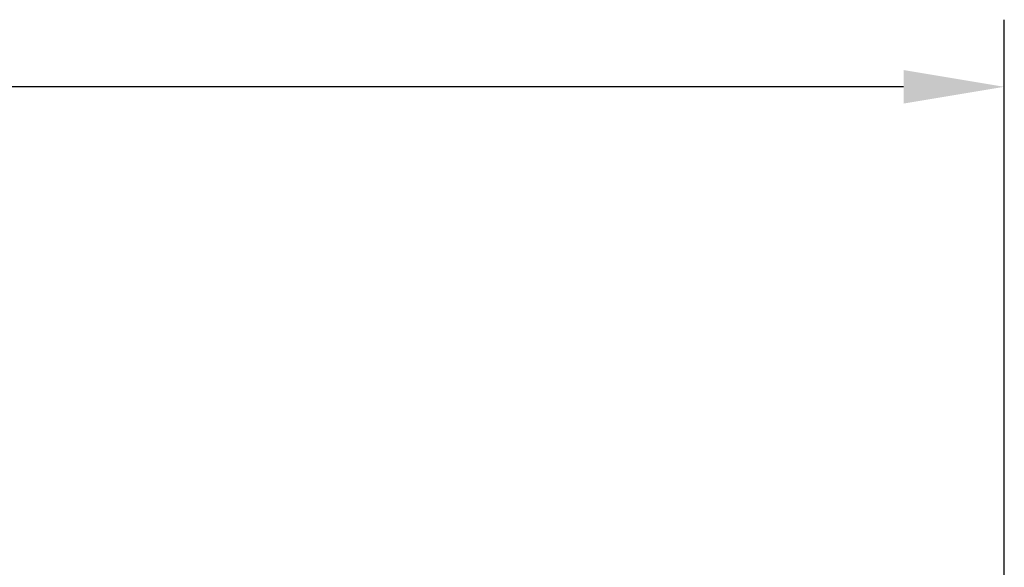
# Model space of a CAD drawing. Extents: x -5.4 to 11, y -5.7 to 4.3.
# Tile 69 of 70: x 3.5 to 5.2, y 2.3 to 3.3. Entities that reach past the tile are written whole.
import ezdxf

# ---------------------------------------------------------------- set-up
doc = ezdxf.new("R2010")
doc.units = 0
doc.header["$MEASUREMENT"] = 0
doc.layers.get('Defpoints').update_dxf_attribs({"linetype": 'CONTINUOUS'})
doc.layers.add('dimension', color=6, linetype='CONTINUOUS', lineweight=15)
doc.dimstyles.get("Standard").update_dxf_attribs({"dimtxt": 0.12, "dimasz": 0.18, "dimexe": 0.12, "dimexo": 0.1, "dimgap": 0.09, "dimtad": 0, "dimtih": 1, "dimtoh": 1, "dimdec": 4, "dimzin": 0, "dimdsep": 46, "dimtxsty": 'Standard', "dimcen": 0.09, "dimadec": 0, "dimazin": 0, "dimtfac": 1, "dimtdec": 4, "dimtofl": 0, "dimtmove": 0, "dimatfit": 3, "dimfxl": 1, "dimtolj": 1, "dimtzin": 0, "dimarcsym": 0})

# ---------------------------------------------------------------- blocks, each defined once
blk = doc.blocks.new('*D26')
at = {"layer": 'Defpoints', "color": 0, "linetype": 'Continuous', "transparency": 16777216}
for p in [(5.2432, 3.1489), (-0.7568, 1.927), (5.2432, 1.927)]:
    blk.add_point(p, dxfattribs=at)
at = {"layer": 'dimension', "color": 0, "linetype": 'Continuous', "lineweight": -2, "transparency": 16777216}
for p, q in [((-0.7568, 2.027), (-0.7568, 3.2689)), ((5.2432, 2.027), (5.2432, 3.2689)), ((-0.5768, 3.1489), (1.8932, 3.1489)), ((5.0632, 3.1489), (2.5932, 3.1489))]:
    blk.add_line(p, q, dxfattribs=at)
at = {"layer": 'dimension', "color": 0, "linetype": 'Continuous', "transparency": 16777216}
for points in [[(-0.5768, 3.1789), (-0.5768, 3.1189), (-0.7568, 3.1489)], [(5.0632, 3.1789), (5.0632, 3.1189), (5.2432, 3.1489)]]:
    blk.add_solid(points, dxfattribs=at)
at = {"layer": 'dimension', "color": 0, "linetype": 'Continuous', "transparency": 16777216, "insert": (2.2432, 3.1489), "char_height": 0.12, "attachment_point": 5}
blk.add_mtext('\\A1;6.0000', dxfattribs=at)

msp = doc.modelspace()

# ---------------------------------------------------------------- dimensions: what is measured, and where the dimension line sits
at = {"layer": 'dimension', "linetype": 'Continuous'}
dim = msp.add_linear_dim(base=(5.24324, 3.14888), p1=(-0.75676, 1.92695), p2=(5.24324, 1.92695), dimstyle='Standard', dxfattribs=at)
dim.commit()
dim.dimension.update_dxf_attribs({"geometry": '*D26', "text_midpoint": (2.24324, 3.14888)})

doc.saveas('drawing.dxf')
